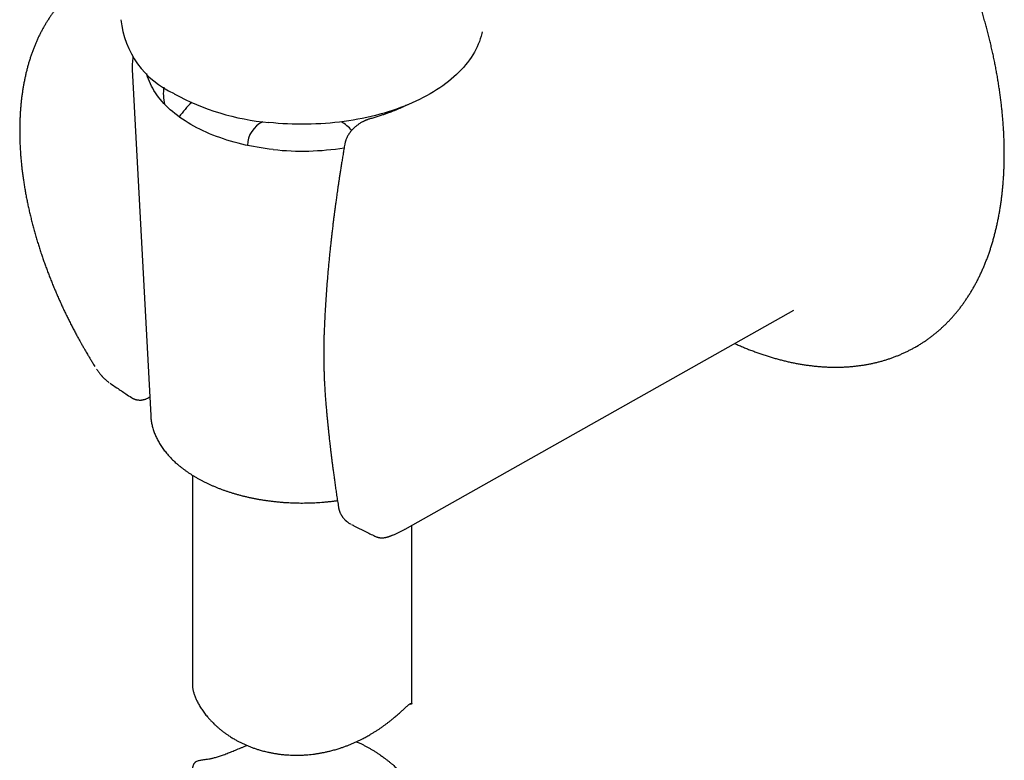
# Model space of a CAD drawing. Header units: millimetres. Extents: x 8 to 855, y 12 to 815.
# Tile 18 of 55: x 786 to 854, y 170 to 221. Entities that reach past the tile are written whole.
import ezdxf

# ---------------------------------------------------------------- set-up
doc = ezdxf.new("R2010")
doc.units = ezdxf.units.MM

msp = doc.modelspace()

# ---------------------------------------------------------------- linework, layer by layer
at = {"color": 7, "linetype": 'Continuous', "lineweight": 30}
for p, q in [((793.956, 217.603), (795.212, 193.945)), ((812.626, 186.168), (839.213, 201.14)), ((791.514, 197.11), (791.516, 197.109)), ((798.078, 189.846), (798.078, 175.443)), ((808.954, 186.474), (808.951, 186.475)), ((812.624, 186.168), (812.625, 186.169)), ((813.078, 174.22), (813.078, 186.423)), ((811.746, 185.742), (811.756, 185.746)), ((811.753, 185.745), (811.756, 185.747)), ((812.941, 174.195), (812.999, 174.188))]:
    msp.add_line(p, q, dxfattribs=at)
at = {"color": 7, "linetype": 'Continuous', "lineweight": 30, "flags": 128}
for points in [[(817.894, 220.185), (817.869, 220.073), (817.822, 219.888), (817.767, 219.703), (817.703, 219.519), (817.63, 219.336), (817.55, 219.155), (817.461, 218.974), (817.364, 218.795), (817.26, 218.618), (817.147, 218.442), (817.026, 218.268), (816.897, 218.096), (816.761, 217.926), (816.616, 217.758), (816.465, 217.592), (816.305, 217.429), (816.139, 217.268), (815.965, 217.109), (815.784, 216.954), (815.596, 216.801), (815.402, 216.651), (815.2, 216.504), (814.992, 216.36), (814.777, 216.219), (814.556, 216.082), (814.329, 215.948), (814.096, 215.817), (813.857, 215.69), (813.613, 215.567), (813.363, 215.447), (813.107, 215.331), (812.847, 215.22), (812.581, 215.112), (812.311, 215.008), (812.036, 214.908), (811.756, 214.813), (811.473, 214.721), (811.185, 214.634), (810.893, 214.552), (810.598, 214.474), (810.3, 214.4), (809.998, 214.331), (809.693, 214.266), (809.385, 214.206), (809.075, 214.151), (808.762, 214.101), (808.447, 214.055), (808.13, 214.014), (807.811, 213.978), (807.491, 213.946), (807.17, 213.92), (806.847, 213.898), (806.524, 213.882), (806.2, 213.87), (805.875, 213.863), (805.55, 213.861), (805.226, 213.864), (804.901, 213.871), (804.577, 213.884), (804.254, 213.902), (803.931, 213.924), (803.61, 213.951), (803.29, 213.984)], [(803.603, 212.134), (803.327, 212.166), (803.053, 212.202), (802.78, 212.242), (802.51, 212.286), (802.241, 212.335), (801.975, 212.387), (801.711, 212.444), (801.449, 212.504), (801.191, 212.569), (800.936, 212.637), (800.683, 212.709), (800.435, 212.785), (800.189, 212.864), (799.948, 212.948), (799.71, 213.034), (799.476, 213.125), (799.246, 213.219), (799.021, 213.316), (798.8, 213.417), (798.584, 213.521), (798.373, 213.628), (798.167, 213.739), (797.965, 213.852), (797.769, 213.969), (797.579, 214.088), (797.393, 214.211), (797.214, 214.336), (797.04, 214.464), (796.872, 214.594), (796.71, 214.727), (796.554, 214.862), (796.404, 214.999), (796.26, 215.139), (796.123, 215.281), (795.992, 215.425), (795.868, 215.571), (795.751, 215.718), (795.64, 215.868), (795.536, 216.019), (795.439, 216.171), (795.349, 216.325), (795.266, 216.48), (795.19, 216.637), (795.121, 216.794), (795.06, 216.953), (795.005, 217.112), (794.958, 217.272), (794.94, 217.341)], [(847.606, 198.655), (847.61, 198.657), (847.721, 198.722)]]:
    msp.add_lwpolyline(points, dxfattribs=at)
at = {"color": 7, "linetype": 'Continuous', "lineweight": 30}
for centre, radius, start, end in [((799.388, 221.641), 6.241, 185.7194, 245.60074), ((799.276, 215.988), 3.198, 172.60189, 193.6592), ((804.798, 230.558), 16.643, 241.31799, 264.80359), ((801.308, 211.594), 4.984, 131.22517, 146.16953), ((803.644, 212.381), 1.812, 114.43658, 178.83799), ((806.947, 211.728), 2.651, 40.33699, 60.2631), ((805.575, 230.416), 18.388, 263.84309, 279.00528)]:
    msp.add_arc(centre, radius, start, end, dxfattribs=at)
for points, knots in [([(847.725, 198.725), (847.761, 198.747), (847.864, 198.808), (848.031, 198.913), (848.224, 199.041), (848.414, 199.174), (848.601, 199.311), (848.785, 199.453), (848.967, 199.6), (849.145, 199.751), (849.32, 199.906), (849.493, 200.066), (849.662, 200.231), (849.828, 200.4), (849.991, 200.574), (850.15, 200.752), (850.307, 200.934), (850.46, 201.121), (850.61, 201.312), (850.757, 201.507), (850.9, 201.706), (851.04, 201.91), (851.176, 202.118), (851.31, 202.33), (851.439, 202.546), (851.565, 202.766), (851.688, 202.99), (851.807, 203.218), (851.922, 203.45), (852.034, 203.686), (852.142, 203.925), (852.247, 204.169), (852.348, 204.416), (852.445, 204.667), (852.538, 204.921), (852.628, 205.179), (852.714, 205.44), (852.796, 205.705), (852.874, 205.973), (852.949, 206.245), (853.019, 206.52), (853.086, 206.798), (853.149, 207.079), (853.208, 207.364), (853.264, 207.651), (853.315, 207.942), (853.363, 208.235), (853.406, 208.531), (853.446, 208.83), (853.482, 209.132), (853.513, 209.437), (853.541, 209.744), (853.565, 210.054), (853.585, 210.366), (853.602, 210.68), (853.614, 210.998), (853.622, 211.317), (853.627, 211.639), (853.627, 211.963), (853.624, 212.289), (853.616, 212.617), (853.605, 212.947), (853.59, 213.279), (853.57, 213.613), (853.547, 213.948), (853.52, 214.286), (853.49, 214.625), (853.455, 214.966), (853.416, 215.308), (853.374, 215.652), (853.327, 215.997), (853.277, 216.344), (853.223, 216.692), (853.166, 217.041), (853.104, 217.391), (853.039, 217.743), (852.969, 218.095), (852.896, 218.449), (852.82, 218.803), (852.739, 219.158), (852.655, 219.514), (852.567, 219.871), (852.476, 220.228), (852.381, 220.586), (852.282, 220.944), (852.179, 221.303), (852.073, 221.662), (851.963, 222.021), (851.85, 222.38), (851.734, 222.74), (851.613, 223.1), (851.489, 223.46), (851.362, 223.819), (851.232, 224.179), (851.098, 224.538), (850.96, 224.897), (850.819, 225.256), (850.675, 225.615), (850.528, 225.972), (850.377, 226.33), (850.223, 226.687), (850.066, 227.043), (849.905, 227.398), (849.742, 227.753), (849.575, 228.106), (849.405, 228.459), (849.232, 228.811), (849.056, 229.161), (848.877, 229.511), (848.696, 229.859), (848.511, 230.206), (848.323, 230.552), (848.133, 230.896), (847.939, 231.239), (847.743, 231.58), (847.544, 231.92), (847.343, 232.258), (847.139, 232.594), (846.932, 232.928), (846.722, 233.261), (846.51, 233.591), (846.296, 233.92), (846.079, 234.247), (845.86, 234.571), (845.638, 234.893), (845.414, 235.213), (845.187, 235.531), (844.959, 235.846), (844.728, 236.159), (844.495, 236.47), (844.259, 236.778), (844.022, 237.083), (843.783, 237.386), (843.542, 237.686), (843.298, 237.983), (843.053, 238.277), (842.806, 238.569), (842.557, 238.857), (842.307, 239.143), (842.055, 239.425), (841.801, 239.704), (841.545, 239.981), (841.288, 240.254), (841.029, 240.523), (840.769, 240.79), (840.508, 241.053), (840.245, 241.312), (839.981, 241.568), (839.715, 241.821), (839.448, 242.07), (839.18, 242.315), (838.911, 242.557), (838.641, 242.795), (838.37, 243.029), (838.098, 243.259), (837.825, 243.486), (837.551, 243.709), (837.276, 243.927), (837.001, 244.142), (836.725, 244.353), (836.448, 244.559), (836.17, 244.762), (835.892, 244.96), (835.614, 245.154), (835.335, 245.344), (835.055, 245.53), (834.775, 245.711), (834.495, 245.888), (834.215, 246.061), (833.946, 246.222), (833.77, 246.324), (833.688, 246.372)], [0, 0, 0, 0, 0.00323, 0.009075, 0.01492, 0.020766, 0.026614, 0.032462, 0.038312, 0.044165, 0.050019, 0.055877, 0.061737, 0.0676, 0.073466, 0.079336, 0.08521, 0.091087, 0.096968, 0.102853, 0.108742, 0.114635, 0.120531, 0.126432, 0.132336, 0.138244, 0.144156, 0.150071, 0.15599, 0.161912, 0.167837, 0.173765, 0.179696, 0.18563, 0.191566, 0.197504, 0.203445, 0.209388, 0.215332, 0.221279, 0.227227, 0.233176, 0.239126, 0.245078, 0.251031, 0.256985, 0.262939, 0.268894, 0.27485, 0.280807, 0.286763, 0.29272, 0.298678, 0.304635, 0.310593, 0.31655, 0.322508, 0.328466, 0.334423, 0.34038, 0.346337, 0.352294, 0.358251, 0.364207, 0.370164, 0.376119, 0.382075, 0.38803, 0.393985, 0.399939, 0.405893, 0.411847, 0.4178, 0.423753, 0.429706, 0.435658, 0.44161, 0.447561, 0.453512, 0.459463, 0.465413, 0.471363, 0.477313, 0.483262, 0.489211, 0.49516, 0.501108, 0.507056, 0.513003, 0.518951, 0.524898, 0.530845, 0.536791, 0.542738, 0.548684, 0.554629, 0.560575, 0.56652, 0.572466, 0.578411, 0.584355, 0.5903, 0.596245, 0.602189, 0.608133, 0.614077, 0.620021, 0.625965, 0.631909, 0.637853, 0.643797, 0.64974, 0.655684, 0.661627, 0.667571, 0.673515, 0.679458, 0.685402, 0.691346, 0.697289, 0.703233, 0.709177, 0.715121, 0.721065, 0.727009, 0.732953, 0.738897, 0.744842, 0.750787, 0.756731, 0.762676, 0.768622, 0.774567, 0.780513, 0.786458, 0.792404, 0.798351, 0.804297, 0.810244, 0.816191, 0.822138, 0.828086, 0.834034, 0.839982, 0.845931, 0.85188, 0.857829, 0.863779, 0.869729, 0.875679, 0.88163, 0.887581, 0.893533, 0.899484, 0.905437, 0.911389, 0.917343, 0.923296, 0.92925, 0.935204, 0.941159, 0.947114, 0.95307, 0.959025, 0.964982, 0.970938, 0.976895, 0.982852, 0.98881, 0.994768, 1, 1, 1, 1]), ([(790.958, 223.701), (790.902, 223.668), (790.786, 223.598), (790.614, 223.487), (790.44, 223.368), (790.27, 223.245), (790.102, 223.117), (789.937, 222.984), (789.774, 222.846), (789.615, 222.703), (789.459, 222.556), (789.306, 222.404), (789.156, 222.247), (789.01, 222.086), (788.866, 221.919), (788.726, 221.748), (788.589, 221.573), (788.456, 221.393), (788.326, 221.208), (788.2, 221.019), (788.077, 220.825), (787.958, 220.627), (787.842, 220.424), (787.73, 220.218), (787.622, 220.006), (787.518, 219.791), (787.418, 219.571), (787.321, 219.348), (787.229, 219.12), (787.14, 218.888), (787.056, 218.653), (786.976, 218.413), (786.899, 218.17), (786.827, 217.923), (786.759, 217.673), (786.695, 217.419), (786.636, 217.162), (786.58, 216.901), (786.529, 216.637), (786.482, 216.37), (786.44, 216.099), (786.401, 215.826), (786.367, 215.55), (786.337, 215.271), (786.312, 214.989), (786.291, 214.704), (786.274, 214.417), (786.261, 214.127), (786.253, 213.835), (786.249, 213.54), (786.249, 213.243), (786.254, 212.944), (786.263, 212.643), (786.276, 212.339), (786.294, 212.034), (786.315, 211.727), (786.341, 211.417), (786.372, 211.107), (786.406, 210.794), (786.445, 210.48), (786.488, 210.164), (786.535, 209.846), (786.587, 209.528), (786.642, 209.208), (786.702, 208.886), (786.766, 208.564), (786.834, 208.24), (786.906, 207.915), (786.983, 207.589), (787.064, 207.262), (787.148, 206.934), (787.237, 206.605), (787.33, 206.276), (787.428, 205.945), (787.525, 205.626), (787.627, 205.305), (787.728, 204.996), (787.833, 204.687), (787.938, 204.39), (788.045, 204.093), (788.155, 203.796), (788.269, 203.499), (788.385, 203.203), (788.504, 202.907), (788.626, 202.612), (788.751, 202.318), (788.879, 202.024), (789.01, 201.732), (789.143, 201.44), (789.279, 201.15), (789.417, 200.861), (789.557, 200.574), (789.7, 200.29), (789.844, 200.008), (789.988, 199.732), (790.13, 199.466), (790.262, 199.224), (790.377, 199.014), (790.487, 198.818), (790.581, 198.654), (790.642, 198.547), (790.663, 198.51)], [0, 0, 0, 0, 0.00929, 0.019225, 0.029174, 0.039136, 0.049111, 0.059103, 0.069111, 0.079138, 0.089186, 0.099254, 0.109345, 0.119459, 0.129597, 0.139759, 0.149947, 0.16016, 0.170398, 0.180663, 0.190952, 0.201267, 0.211606, 0.221969, 0.232356, 0.242765, 0.253196, 0.263647, 0.274119, 0.284608, 0.295116, 0.30564, 0.316179, 0.326733, 0.3373, 0.347878, 0.358468, 0.369068, 0.379677, 0.390295, 0.40092, 0.411551, 0.422189, 0.432832, 0.443479, 0.454131, 0.464787, 0.475446, 0.486108, 0.496772, 0.507439, 0.518109, 0.52878, 0.539454, 0.55013, 0.560808, 0.571488, 0.582171, 0.592856, 0.603544, 0.614235, 0.624929, 0.635628, 0.646331, 0.657039, 0.667752, 0.678472, 0.689198, 0.699933, 0.710676, 0.721429, 0.732194, 0.74297, 0.753761, 0.764568, 0.774278, 0.785091, 0.794795, 0.804497, 0.814195, 0.82389, 0.833581, 0.843268, 0.85295, 0.862627, 0.872297, 0.88196, 0.891613, 0.901254, 0.91088, 0.920485, 0.930062, 0.939596, 0.949064, 0.958415, 0.967536, 0.976085, 0.983088, 0.988971, 0.9962, 1, 1, 1, 1]), ([(793.999, 218.463), (793.996, 218.446), (793.985, 218.378), (793.972, 218.26), (793.959, 218.108), (793.951, 217.957), (793.949, 217.805), (793.951, 217.687), (793.955, 217.62), (793.957, 217.603)], [0, 0, 0, 0, 0.05969, 0.236451, 0.413009, 0.589413, 0.765717, 0.941975, 1, 1, 1, 1]), ([(812.819, 215.21), (812.791, 215.196), (812.722, 215.162), (812.606, 215.107), (812.464, 215.042), (812.303, 214.97), (812.123, 214.892), (811.933, 214.814), (811.735, 214.736), (811.531, 214.658), (811.311, 214.578), (811.074, 214.496), (810.82, 214.413), (810.549, 214.329), (810.36, 214.276), (810.263, 214.248)], [0, 0, 0, 0, 0.036061, 0.088285, 0.147565, 0.213907, 0.287319, 0.36781, 0.442444, 0.522292, 0.607361, 0.697658, 0.793191, 0.893969, 1, 1, 1, 1]), ([(810.263, 214.248), (810.23, 214.238), (810.167, 214.22), (810.08, 214.19), (810.006, 214.162), (809.945, 214.137), (809.898, 214.117), (809.863, 214.101), (809.839, 214.09), (809.81, 214.076), (809.767, 214.055), (809.701, 214.021), (809.621, 213.976), (809.532, 213.923), (809.443, 213.865), (809.36, 213.806), (809.285, 213.748), (809.217, 213.692), (809.155, 213.638), (809.09, 213.577), (809.016, 213.502), (808.935, 213.412), (808.855, 213.312), (808.78, 213.206), (808.714, 213.1), (808.657, 212.995), (808.61, 212.894), (808.58, 212.817), (808.562, 212.766), (808.553, 212.737), (808.544, 212.709), (808.534, 212.677), (808.523, 212.634), (808.509, 212.576), (808.5, 212.53), (808.495, 212.504)], [0, 0, 0, 0, 0.040697, 0.075985, 0.105972, 0.130716, 0.150249, 0.164584, 0.173724, 0.180575, 0.201079, 0.228815, 0.26389, 0.305773, 0.346368, 0.383152, 0.421539, 0.454503, 0.483196, 0.514072, 0.555889, 0.602762, 0.653176, 0.70324, 0.752871, 0.798463, 0.842026, 0.882533, 0.894819, 0.906414, 0.917901, 0.929438, 0.94546, 0.969027, 1, 1, 1, 1]), ([(808.495, 212.504), (808.475, 212.383), (808.434, 212.145), (808.375, 211.795), (808.32, 211.46), (808.268, 211.139), (808.22, 210.834), (808.174, 210.545), (808.132, 210.272), (808.093, 210.012), (808.056, 209.765), (808.022, 209.53), (807.989, 209.308), (807.96, 209.1), (807.932, 208.907), (807.908, 208.73), (807.886, 208.57), (807.868, 208.437), (807.853, 208.328), (807.841, 208.24), (807.831, 208.164), (807.822, 208.099), (807.815, 208.046), (807.81, 208.005), (807.805, 207.969), (807.8, 207.933), (807.794, 207.88), (807.784, 207.809), (807.772, 207.716), (807.758, 207.606), (807.742, 207.48), (807.725, 207.343), (807.707, 207.195), (807.687, 207.039), (807.667, 206.869), (807.645, 206.688), (807.62, 206.476), (807.592, 206.233), (807.561, 205.957), (807.529, 205.66), (807.495, 205.342), (807.46, 205.002), (807.425, 204.647), (807.39, 204.276), (807.355, 203.89), (807.32, 203.488), (807.286, 203.071), (807.253, 202.639), (807.22, 202.192), (807.19, 201.732), (807.16, 201.26), (807.133, 200.775), (807.108, 200.276), (807.093, 199.939), (807.086, 199.768)], [0, 0, 0, 0, 0.028351, 0.055589, 0.081713, 0.106726, 0.13063, 0.153027, 0.174356, 0.194618, 0.213813, 0.232301, 0.249681, 0.265951, 0.281114, 0.295043, 0.307555, 0.318649, 0.326355, 0.33319, 0.339154, 0.344247, 0.34845, 0.351601, 0.353982, 0.356803, 0.360254, 0.366278, 0.373587, 0.382182, 0.392063, 0.403228, 0.414467, 0.426763, 0.440115, 0.454457, 0.469463, 0.490054, 0.51171, 0.53443, 0.559954, 0.5867, 0.614666, 0.643854, 0.674263, 0.705894, 0.738747, 0.772822, 0.808121, 0.844645, 0.881708, 0.919955, 0.959385, 1, 1, 1, 1]), ([(807.086, 199.768), (807.085, 199.742), (807.083, 199.693), (807.08, 199.626), (807.078, 199.567), (807.076, 199.511), (807.074, 199.455), (807.072, 199.396), (807.069, 199.296), (807.065, 199.152), (807.061, 198.985), (807.059, 198.832), (807.056, 198.691), (807.055, 198.535), (807.053, 198.362), (807.053, 198.174), (807.053, 197.97), (807.055, 197.75), (807.058, 197.514), (807.063, 197.262), (807.071, 196.993), (807.08, 196.709), (807.092, 196.414), (807.107, 196.109), (807.125, 195.795), (807.146, 195.465), (807.17, 195.121), (807.189, 194.886), (807.199, 194.767)], [0, 0, 0, 0, 0.015835, 0.029414, 0.04081, 0.051844, 0.063307, 0.075198, 0.087518, 0.123603, 0.162924, 0.188245, 0.216576, 0.248064, 0.28271, 0.320512, 0.361471, 0.40559, 0.45287, 0.503316, 0.556934, 0.613733, 0.673722, 0.733218, 0.795576, 0.860813, 0.928946, 1, 1, 1, 1]), ([(835.172, 198.864), (835.209, 198.848), (835.339, 198.789), (835.564, 198.692), (835.847, 198.574), (836.129, 198.461), (836.41, 198.353), (836.691, 198.249), (836.972, 198.151), (837.252, 198.058), (837.531, 197.969), (837.809, 197.886), (838.087, 197.807), (838.364, 197.734), (838.64, 197.665), (838.915, 197.602), (839.189, 197.544), (839.462, 197.49), (839.734, 197.442), (840.005, 197.399), (840.274, 197.362), (840.542, 197.329), (840.809, 197.301), (841.074, 197.279), (841.338, 197.262), (841.6, 197.249), (841.86, 197.242), (842.119, 197.24), (842.376, 197.244), (842.632, 197.252), (842.885, 197.266), (843.137, 197.284), (843.386, 197.308), (843.634, 197.337), (843.88, 197.371), (844.123, 197.41), (844.364, 197.454), (844.603, 197.503), (844.84, 197.557), (845.075, 197.616), (845.307, 197.68), (845.536, 197.749), (845.764, 197.823), (845.989, 197.901), (846.211, 197.985), (846.431, 198.073), (846.648, 198.167), (846.863, 198.265), (847.075, 198.368), (847.284, 198.476), (847.461, 198.571), (847.567, 198.633), (847.606, 198.655)], [0, 0, 0, 0, 0.008055, 0.028808, 0.049559, 0.070308, 0.091053, 0.111794, 0.13253, 0.15326, 0.173984, 0.194701, 0.21541, 0.236109, 0.256799, 0.277478, 0.298145, 0.318799, 0.339438, 0.360063, 0.380671, 0.401263, 0.421835, 0.442389, 0.462922, 0.483434, 0.503924, 0.524391, 0.544834, 0.565252, 0.585646, 0.606015, 0.626357, 0.646674, 0.666966, 0.687231, 0.707471, 0.727686, 0.747877, 0.768045, 0.788189, 0.808313, 0.828416, 0.8485, 0.868567, 0.888618, 0.908656, 0.928682, 0.948698, 0.968706, 0.988709, 1, 1, 1, 1]), ([(790.663, 198.51), (790.724, 198.406), (790.808, 198.26), (790.935, 198.047), (791.043, 197.867), (791.173, 197.654), (791.291, 197.463), (791.367, 197.343), (791.395, 197.298)], [0, 0, 0, 0, 0.255009, 0.356272, 0.524687, 0.699347, 0.886618, 1, 1, 1, 1]), ([(791.514, 197.11), (791.537, 197.074), (791.58, 197.008), (791.645, 196.918), (791.702, 196.841), (791.752, 196.778), (791.794, 196.728), (791.826, 196.691), (791.848, 196.665), (791.864, 196.647), (791.878, 196.632), (791.895, 196.613), (791.916, 196.591), (791.949, 196.555), (791.998, 196.505), (792.063, 196.443), (792.134, 196.378), (792.207, 196.315), (792.281, 196.255), (792.337, 196.212), (792.369, 196.189), (792.375, 196.185)], [0, 0, 0, 0, 0.099052, 0.186043, 0.26106, 0.324111, 0.375152, 0.414104, 0.440883, 0.455863, 0.470562, 0.490082, 0.514453, 0.543716, 0.605468, 0.681057, 0.758198, 0.833824, 0.90846, 0.982527, 1, 1, 1, 1]), ([(792.434, 196.144), (792.591, 196.037), (792.952, 195.793), (793.437, 195.468), (793.767, 195.251), (793.89, 195.169)], [0, 0, 0, 0, 0.326346, 0.747875, 1, 1, 1, 1]), ([(793.889, 195.169), (793.91, 195.156), (793.947, 195.133), (793.999, 195.105), (794.04, 195.086), (794.072, 195.072), (794.1, 195.061), (794.129, 195.051), (794.159, 195.041), (794.191, 195.031), (794.228, 195.021), (794.267, 195.013), (794.306, 195.006), (794.343, 195), (794.391, 194.995), (794.453, 194.991), (794.52, 194.991), (794.578, 194.995), (794.629, 195.001), (794.681, 195.009), (794.735, 195.02), (794.8, 195.037), (794.874, 195.062), (794.953, 195.095), (795.024, 195.131), (795.088, 195.168), (795.126, 195.194), (795.145, 195.207)], [0, 0, 0, 0, 0.053575, 0.096281, 0.130612, 0.152215, 0.17319, 0.195682, 0.219583, 0.244103, 0.269087, 0.303142, 0.332213, 0.355893, 0.383392, 0.439734, 0.493196, 0.530608, 0.568535, 0.6087, 0.646724, 0.69016, 0.758828, 0.828011, 0.887152, 0.945802, 1, 1, 1, 1]), ([(807.199, 194.767), (807.206, 194.693), (807.218, 194.55), (807.236, 194.345), (807.253, 194.156), (807.269, 193.983), (807.283, 193.827), (807.297, 193.688), (807.308, 193.569), (807.318, 193.469), (807.326, 193.387), (807.333, 193.318), (807.339, 193.256), (807.344, 193.203), (807.349, 193.161), (807.352, 193.128), (807.355, 193.099), (807.359, 193.061), (807.364, 193.011), (807.371, 192.949), (807.378, 192.875), (807.387, 192.789), (807.398, 192.689), (807.41, 192.578), (807.423, 192.454), (807.439, 192.31), (807.458, 192.145), (807.479, 191.958), (807.502, 191.754), (807.528, 191.534), (807.556, 191.299), (807.587, 191.05), (807.62, 190.787), (807.655, 190.508), (807.694, 190.211), (807.736, 189.896), (807.782, 189.564), (807.831, 189.215), (807.883, 188.85), (807.94, 188.47), (808, 188.073), (808.042, 187.803), (808.063, 187.666)], [0, 0, 0, 0, 0.030944, 0.059602, 0.085973, 0.110055, 0.131849, 0.151352, 0.168566, 0.18175, 0.193179, 0.202853, 0.210915, 0.21904, 0.224957, 0.228797, 0.232691, 0.237381, 0.244728, 0.25344, 0.263517, 0.27583, 0.289724, 0.305344, 0.322734, 0.341894, 0.365906, 0.392222, 0.420842, 0.451769, 0.485003, 0.51989, 0.557005, 0.596349, 0.637926, 0.682652, 0.729707, 0.779091, 0.830809, 0.884864, 0.94126, 1, 1, 1, 1]), ([(795.213, 193.944), (795.213, 193.935), (795.215, 193.878), (795.225, 193.773), (795.241, 193.629), (795.264, 193.486), (795.291, 193.343), (795.325, 193.2), (795.363, 193.058), (795.407, 192.917), (795.457, 192.776), (795.512, 192.636), (795.572, 192.497), (795.638, 192.358), (795.709, 192.22), (795.785, 192.084), (795.867, 191.948), (795.954, 191.814), (796.046, 191.68), (796.144, 191.549), (796.246, 191.418), (796.354, 191.289), (796.466, 191.162), (796.584, 191.036), (796.706, 190.912), (796.833, 190.79), (796.965, 190.669), (797.102, 190.551), (797.243, 190.435), (797.388, 190.32), (797.538, 190.208), (797.693, 190.098), (797.851, 189.991), (798.013, 189.885), (798.18, 189.782), (798.35, 189.682), (798.524, 189.584), (798.702, 189.488), (798.883, 189.395), (799.068, 189.305), (799.257, 189.217), (799.448, 189.132), (799.643, 189.049), (799.841, 188.969), (800.041, 188.893), (800.245, 188.818), (800.451, 188.747), (800.66, 188.679), (800.872, 188.613), (801.086, 188.551), (801.302, 188.491), (801.52, 188.435), (801.741, 188.381), (801.963, 188.331), (802.188, 188.283), (802.414, 188.239), (802.642, 188.197), (802.871, 188.159), (803.102, 188.124), (803.333, 188.092), (803.537, 188.067), (803.704, 188.048), (803.872, 188.031), (804.07, 188.012), (804.306, 187.993), (804.542, 187.978), (804.78, 187.965), (805.017, 187.956), (805.255, 187.95), (805.493, 187.947), (805.731, 187.948), (805.969, 187.951), (806.206, 187.958), (806.444, 187.968), (806.681, 187.982), (806.917, 187.998), (807.153, 188.018), (807.387, 188.041), (807.621, 188.067), (807.823, 188.092), (807.947, 188.11), (807.993, 188.116)], [0, 0, 0, 0, 0.002449, 0.014961, 0.027479, 0.040007, 0.05255, 0.065113, 0.077698, 0.090309, 0.102948, 0.115619, 0.128322, 0.141059, 0.153831, 0.166637, 0.179476, 0.192349, 0.205254, 0.218189, 0.231152, 0.244142, 0.257155, 0.27019, 0.283245, 0.296316, 0.309403, 0.322501, 0.335611, 0.348729, 0.361853, 0.374984, 0.388118, 0.401255, 0.414393, 0.427531, 0.440669, 0.453806, 0.466941, 0.480073, 0.493203, 0.50633, 0.519454, 0.532574, 0.54569, 0.558803, 0.571912, 0.585017, 0.598119, 0.611218, 0.624312, 0.637404, 0.650492, 0.663577, 0.676659, 0.689738, 0.702815, 0.715889, 0.728961, 0.742031, 0.755099, 0.763173, 0.770082, 0.783147, 0.79621, 0.809272, 0.822333, 0.835393, 0.848453, 0.861513, 0.874573, 0.887632, 0.900692, 0.913753, 0.926814, 0.939875, 0.952938, 0.966002, 0.979068, 0.992135, 1, 1, 1, 1]), ([(808.063, 187.666), (808.067, 187.644), (808.074, 187.604), (808.086, 187.551), (808.098, 187.503), (808.11, 187.46), (808.123, 187.419), (808.136, 187.381), (808.15, 187.342), (808.168, 187.298), (808.191, 187.247), (808.217, 187.195), (808.242, 187.147), (808.267, 187.104), (808.293, 187.063), (808.319, 187.023), (808.348, 186.982), (808.382, 186.937), (808.424, 186.885), (808.472, 186.832), (808.517, 186.786), (808.557, 186.747), (808.595, 186.714), (808.633, 186.682), (808.675, 186.648), (808.724, 186.612), (808.783, 186.572), (808.844, 186.533), (808.887, 186.51), (808.902, 186.502)], [0, 0, 0, 0, 0.044182, 0.080634, 0.109316, 0.142784, 0.170341, 0.196108, 0.223194, 0.254063, 0.293112, 0.335117, 0.370726, 0.402494, 0.435534, 0.467889, 0.498715, 0.535111, 0.581703, 0.634479, 0.678594, 0.713407, 0.746327, 0.779522, 0.815073, 0.856037, 0.90351, 0.964395, 1, 1, 1, 1]), ([(808.954, 186.474), (809.023, 186.439), (809.328, 186.285), (809.863, 186.018), (810.332, 185.787), (810.562, 185.673)], [0, 0, 0, 0, 0.130295, 0.571654, 1, 1, 1, 1]), ([(811.753, 185.745), (811.782, 185.757), (811.875, 185.795), (812.029, 185.864), (812.216, 185.952), (812.4, 186.044), (812.536, 186.118), (812.611, 186.159), (812.626, 186.168)], [0, 0, 0, 0, 0.097125, 0.309455, 0.521797, 0.734187, 0.946661, 1, 1, 1, 1]), ([(810.562, 185.673), (810.588, 185.661), (810.639, 185.638), (810.712, 185.613), (810.774, 185.596), (810.824, 185.585), (810.864, 185.578), (810.897, 185.574), (810.929, 185.571), (810.973, 185.567), (811.032, 185.566), (811.101, 185.568), (811.169, 185.574), (811.232, 185.583), (811.286, 185.593), (811.335, 185.604), (811.385, 185.616), (811.434, 185.63), (811.473, 185.642), (811.504, 185.652), (811.534, 185.662), (811.574, 185.676), (811.624, 185.694), (811.681, 185.715), (811.722, 185.732), (811.743, 185.741)], [0, 0, 0, 0, 0.057815, 0.1082985, 0.1506069, 0.1841036, 0.2084525, 0.2297206, 0.2518746, 0.2749823, 0.3241654, 0.3765917, 0.4325266, 0.4873215, 0.5315883, 0.5778, 0.6315751, 0.6839684, 0.726746, 0.751279, 0.7839295, 0.8265516, 0.8790743, 0.9414191, 1, 1, 1, 1]), ([(798.078, 175.443), (798.078, 175.441), (798.077, 175.414), (798.081, 175.355), (798.09, 175.267), (798.105, 175.174), (798.127, 175.074), (798.155, 174.969), (798.189, 174.859), (798.23, 174.744), (798.277, 174.625), (798.336, 174.491), (798.402, 174.354), (798.476, 174.216), (798.548, 174.089), (798.626, 173.962), (798.709, 173.832), (798.799, 173.702), (798.895, 173.571), (798.997, 173.44), (799.117, 173.295), (799.255, 173.137), (799.402, 172.981), (799.542, 172.842), (799.673, 172.718), (799.809, 172.596), (799.951, 172.476), (800.098, 172.358), (800.25, 172.242), (800.407, 172.129), (800.588, 172.006), (800.797, 171.873), (801.018, 171.744), (801.23, 171.629), (801.425, 171.53), (801.626, 171.436), (801.832, 171.346), (802.042, 171.261), (802.258, 171.181), (802.477, 171.107), (802.726, 171.03), (802.999, 170.956), (803.271, 170.892), (803.516, 170.843), (803.739, 170.804), (803.965, 170.77), (804.193, 170.743), (804.424, 170.72), (804.657, 170.704), (804.891, 170.694), (805.154, 170.689), (805.437, 170.693), (805.718, 170.705), (805.967, 170.723), (806.192, 170.745), (806.417, 170.772), (806.642, 170.805), (806.866, 170.843), (807.091, 170.886), (807.314, 170.934), (807.561, 170.994), (807.829, 171.067), (808.094, 171.147), (808.331, 171.225), (808.543, 171.301), (808.752, 171.38), (808.959, 171.464), (809.163, 171.552), (809.365, 171.644), (809.564, 171.74), (809.782, 171.85), (810.016, 171.976), (810.245, 172.107), (810.447, 172.228), (810.625, 172.34), (810.799, 172.454), (810.969, 172.569), (811.134, 172.685), (811.294, 172.803), (811.449, 172.92), (811.615, 173.05), (811.768, 173.173), (811.907, 173.289), (812.021, 173.386), (812.129, 173.48), (812.232, 173.571), (812.33, 173.659), (812.422, 173.743), (812.508, 173.821), (812.587, 173.894), (812.659, 173.96), (812.724, 174.019), (812.784, 174.072), (812.838, 174.117), (812.886, 174.156), (812.928, 174.187), (812.964, 174.21), (813.003, 174.23), (813.034, 174.239), (813.058, 174.239), (813.072, 174.234), (813.078, 174.225), (813.078, 174.214), (813.071, 174.203), (813.056, 174.193), (813.034, 174.188), (813.014, 174.186), (813, 174.188), (812.999, 174.189)], [0, 0, 0, 0, 0.000701, 0.009407, 0.017825, 0.026242, 0.034718, 0.043194, 0.05178, 0.060366, 0.069001, 0.077636, 0.088799, 0.097248, 0.105697, 0.114181, 0.122665, 0.131249, 0.139834, 0.148449, 0.157065, 0.168647, 0.180018, 0.188608, 0.197198, 0.205817, 0.214435, 0.22314, 0.231846, 0.24058, 0.249315, 0.261047, 0.273447, 0.282832, 0.292217, 0.301641, 0.311065, 0.32061, 0.330156, 0.339745, 0.349333, 0.362239, 0.374242, 0.383327, 0.392412, 0.401535, 0.410657, 0.419896, 0.429135, 0.438414, 0.447693, 0.460179, 0.471914, 0.480789, 0.489665, 0.498575, 0.507485, 0.516499, 0.525513, 0.534562, 0.543611, 0.555777, 0.567763, 0.576826, 0.585889, 0.594986, 0.604082, 0.613281, 0.622481, 0.631715, 0.640948, 0.653362, 0.665756, 0.675141, 0.684527, 0.693953, 0.703379, 0.71294, 0.722501, 0.732113, 0.741725, 0.754685, 0.763184, 0.771683, 0.780232, 0.788781, 0.797443, 0.806106, 0.814834, 0.823563, 0.832073, 0.840583, 0.849163, 0.857744, 0.86647, 0.875196, 0.883992, 0.89279, 0.907743, 0.919048, 0.930355, 0.9417, 0.953045, 0.964477, 0.975909, 0.987376, 0.998843, 1, 1, 1, 1]), ([(809.291, 171.611), (809.372, 171.576), (809.52, 171.512), (809.727, 171.413), (809.916, 171.318), (810.101, 171.218), (810.282, 171.115), (810.46, 171.009), (810.635, 170.899), (810.804, 170.787), (810.988, 170.661), (811.167, 170.531), (811.339, 170.4), (811.49, 170.281), (811.635, 170.162), (811.774, 170.044), (811.908, 169.927), (812.036, 169.812), (812.157, 169.701), (812.265, 169.6), (812.36, 169.509), (812.444, 169.429), (812.522, 169.353), (812.596, 169.283), (812.664, 169.218), (812.727, 169.159), (812.784, 169.107), (812.844, 169.053), (812.898, 169.005), (812.945, 168.963), (812.981, 168.93), (813.011, 168.901), (813.036, 168.875), (813.055, 168.852), (813.073, 168.822), (813.081, 168.79), (813.074, 168.755), (813.063, 168.726), (813.048, 168.698), (813.029, 168.665), (813.004, 168.627), (812.973, 168.582), (812.936, 168.531), (812.893, 168.47), (812.843, 168.403), (812.788, 168.328), (812.727, 168.247), (812.659, 168.159), (812.585, 168.064), (812.504, 167.962), (812.416, 167.854), (812.321, 167.742), (812.216, 167.62), (812.101, 167.489), (811.974, 167.349), (811.839, 167.206), (811.697, 167.059), (811.549, 166.91), (811.392, 166.76), (811.23, 166.608), (811.047, 166.444), (810.859, 166.283), (810.668, 166.126), (810.491, 165.986), (810.309, 165.848), (810.121, 165.711), (809.928, 165.577), (809.729, 165.446), (809.526, 165.317), (809.295, 165.179), (809.037, 165.034), (808.751, 164.885), (808.461, 164.745), (808.163, 164.615), (807.858, 164.494), (807.544, 164.383), (807.224, 164.282), (806.898, 164.194), (806.576, 164.121), (806.286, 164.067), (806.027, 164.028), (805.793, 164), (805.557, 163.979), (805.32, 163.965), (805.081, 163.958), (804.842, 163.959), (804.602, 163.968), (804.335, 163.986), (804.056, 164.016), (803.767, 164.06), (803.494, 164.111), (803.224, 164.173), (802.978, 164.24), (802.757, 164.308), (802.559, 164.376), (802.364, 164.449), (802.149, 164.536), (801.919, 164.64), (801.676, 164.76), (801.44, 164.888), (801.211, 165.024), (801.006, 165.156), (800.824, 165.282), (800.663, 165.4), (800.506, 165.522), (800.336, 165.662), (800.15, 165.824), (799.968, 165.996), (799.805, 166.159), (799.664, 166.31), (799.527, 166.464), (799.396, 166.621), (799.27, 166.78), (799.148, 166.942), (799.033, 167.106), (798.911, 167.29), (798.794, 167.481), (798.681, 167.678), (798.584, 167.861), (798.495, 168.045), (798.413, 168.228), (798.34, 168.409), (798.275, 168.589), (798.218, 168.765), (798.175, 168.922), (798.143, 169.06), (798.119, 169.181), (798.1, 169.298), (798.087, 169.411), (798.079, 169.519), (798.077, 169.622), (798.08, 169.72), (798.089, 169.81), (798.103, 169.892), (798.122, 169.967), (798.146, 170.035), (798.175, 170.095), (798.208, 170.148), (798.246, 170.193), (798.289, 170.231), (798.347, 170.271), (798.427, 170.309), (798.532, 170.34), (798.651, 170.363), (798.783, 170.382), (798.929, 170.401), (799.091, 170.423), (799.24, 170.447), (799.368, 170.472), (799.473, 170.495), (799.588, 170.522), (799.713, 170.556), (799.844, 170.595), (799.982, 170.64), (800.128, 170.691), (800.28, 170.748), (800.438, 170.809), (800.6, 170.874), (800.765, 170.941), (800.933, 171.009), (801.104, 171.08), (801.281, 171.152), (801.462, 171.226), (801.636, 171.295), (801.75, 171.34), (801.802, 171.36)], [0, 0, 0, 0, 0.0069812, 0.0126393, 0.0182973, 0.0239764, 0.0296554, 0.0353991, 0.0411427, 0.0469088, 0.0526748, 0.0604278, 0.0663265, 0.0722251, 0.0781543, 0.0840835, 0.0900847, 0.0960858, 0.1021321, 0.1081783, 0.1131848, 0.1181912, 0.1232342, 0.128277, 0.1334009, 0.1385248, 0.1436897, 0.1488547, 0.1564098, 0.1621286, 0.1678476, 0.1735904, 0.1793333, 0.1851306, 0.1909279, 0.2025486, 0.2103431, 0.2156224, 0.2209014, 0.2261998, 0.2314979, 0.2368546, 0.242211, 0.247614, 0.253017, 0.2583118, 0.2636066, 0.2689504, 0.2742943, 0.2797345, 0.2851748, 0.2906602, 0.2961456, 0.3022983, 0.3084511, 0.3146523, 0.3208536, 0.3271409, 0.3334284, 0.3397527, 0.3460771, 0.3540399, 0.3600655, 0.3660911, 0.3721409, 0.3781908, 0.3843128, 0.3904349, 0.3965806, 0.4027263, 0.4109909, 0.4190098, 0.4270566, 0.4351177, 0.4432869, 0.4514719, 0.4597705, 0.468087, 0.4764398, 0.4840938, 0.4898948, 0.4956957, 0.5015244, 0.507353, 0.5132695, 0.519186, 0.5251334, 0.5310808, 0.5390988, 0.5460311, 0.5529633, 0.5599453, 0.5669274, 0.572234, 0.5775407, 0.5828685, 0.5881963, 0.5953618, 0.6023102, 0.6092587, 0.61625, 0.6232413, 0.6285428, 0.6338444, 0.6391631, 0.6444818, 0.6516238, 0.6592257, 0.6649702, 0.6707148, 0.6764789, 0.6822431, 0.6880676, 0.6938921, 0.6997374, 0.7055826, 0.7134367, 0.7198964, 0.7263559, 0.7328501, 0.7393441, 0.7459186, 0.7524929, 0.7591171, 0.7657409, 0.7706807, 0.7756203, 0.780589, 0.7855577, 0.7905929, 0.795628, 0.8007018, 0.8057755, 0.8107203, 0.8156652, 0.8206504, 0.8256357, 0.8307011, 0.8357667, 0.8408664, 0.8459664, 0.8551001, 0.8642723, 0.8734604, 0.8827406, 0.8920345, 0.901429, 0.9108465, 0.9155802, 0.9203189, 0.9256272, 0.9309352, 0.9362858, 0.9416363, 0.9470829, 0.9525297, 0.9580247, 0.9635199, 0.9688198, 0.9741198, 0.9794523, 0.9847848, 0.990175, 0.9955652, 1, 1, 1, 1])]:
    msp.add_open_spline(points, degree=3, knots=knots, dxfattribs=at)

doc.saveas('drawing.dxf')
